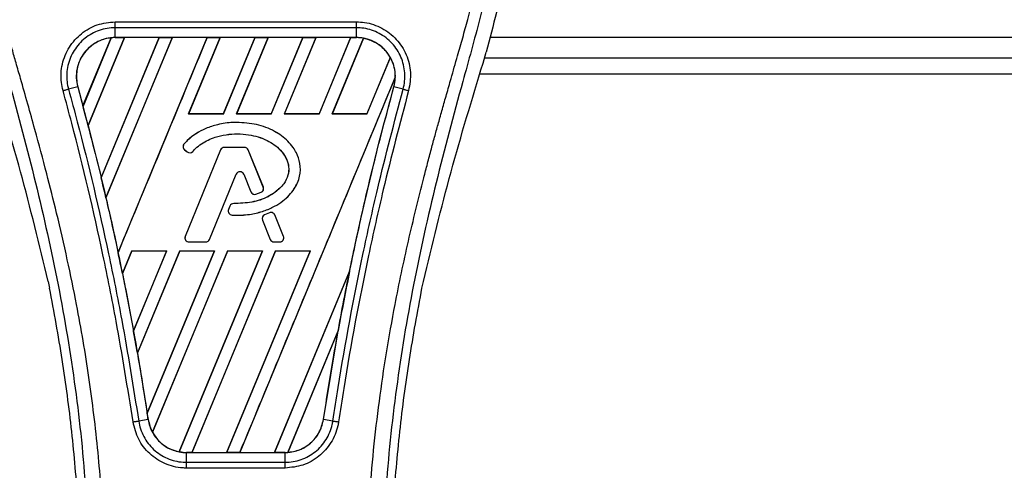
# Model space of a CAD drawing. Header units: millimetres. Extents: x 0 to 420, y 0 to 297.
# Tile 32 of 84: x 83.06 to 92.52, y 253.29 to 257.63. Entities that reach past the tile are written whole.
import ezdxf

# ---------------------------------------------------------------- set-up
doc = ezdxf.new("R2010")
doc.units = ezdxf.units.MM

msp = doc.modelspace()

# ---------------------------------------------------------------- linework, layer by layer
at = {"color": 7, "linetype": 'Continuous', "lineweight": 25}
for p, q in [((83.97517, 257.60478), (86.29409, 257.60478)), ((83.97517, 257.45348), (83.97517, 257.54834)), ((86.29408, 257.54834), (83.97517, 257.54834)), ((86.29408, 257.45348), (86.29408, 257.54834)), ((83.666, 256.79603), (83.937, 257.45086)), ((83.93828, 257.45147), (83.66608, 256.79432)), ((83.71495, 256.60939), (84.0645, 257.4533)), ((84.06534, 257.45282), (83.71546, 256.60881)), ((84.39784, 257.45282), (83.8409, 256.10751)), ((83.84095, 256.10587), (84.39907, 257.4533)), ((84.52453, 257.4533), (83.88651, 255.91297)), ((83.88699, 255.91237), (84.52537, 257.45282)), ((86.29408, 257.45348), (83.97517, 257.45348)), ((83.97517, 257.4533), (83.97517, 257.45348)), ((83.97517, 257.4533), (84.0645, 257.4533)), ((84.0032, 255.38698), (84.8591, 257.4533)), ((84.0645, 257.4533), (84.06534, 257.45282)), ((84.39784, 257.45282), (84.06534, 257.45282)), ((84.39907, 257.4533), (84.39784, 257.45282)), ((84.39907, 257.4533), (84.52453, 257.4533)), ((84.52537, 257.45282), (84.52453, 257.4533)), ((84.85787, 257.45282), (84.52537, 257.45282)), ((84.98456, 257.4533), (84.68039, 256.71895)), ((84.68146, 256.71966), (84.9854, 257.45282)), ((84.8591, 257.4533), (84.85787, 257.45282)), ((84.8591, 257.4533), (84.98456, 257.4533)), ((84.9854, 257.45282), (84.98456, 257.4533)), ((85.3179, 257.45282), (84.9854, 257.45282)), ((85.3179, 257.45282), (85.01448, 256.71966)), ((85.01495, 256.71895), (85.31913, 257.4533)), ((85.4446, 257.4533), (85.14042, 256.71895)), ((85.14149, 256.71966), (85.44543, 257.45282)), ((85.31913, 257.4533), (85.3179, 257.45282)), ((85.31913, 257.4533), (85.4446, 257.4533)), ((85.44543, 257.45282), (85.4446, 257.4533)), ((85.77793, 257.45282), (85.44543, 257.45282)), ((85.77793, 257.45282), (85.47451, 256.71966)), ((85.47499, 256.71895), (85.77916, 257.4533)), ((85.90463, 257.4533), (85.60045, 256.71895)), ((85.60152, 256.71966), (85.90546, 257.45282)), ((85.77916, 257.4533), (85.77793, 257.45282)), ((85.77916, 257.4533), (85.90463, 257.4533)), ((85.90546, 257.45282), (85.90463, 257.4533)), ((86.23797, 257.45282), (85.90546, 257.45282)), ((86.23797, 257.45282), (85.93454, 256.71966)), ((85.93502, 256.71895), (86.23919, 257.4533)), ((86.36207, 257.44705), (86.06048, 256.71895)), ((86.06155, 256.71966), (86.36284, 257.44643)), ((86.23919, 257.4533), (86.23797, 257.45282)), ((86.23919, 257.4533), (86.29408, 257.4533)), ((86.29408, 257.4533), (86.29408, 257.45348)), ((138.1454, 257.45306), (87.575, 257.45306)), ((87.51039, 257.20715), (87.54118, 257.31477)), ((86.61923, 257.26243), (86.39457, 256.71966)), ((86.39505, 256.71895), (86.61998, 257.26198)), ((87.52548, 257.25987), (138.1454, 257.25987)), ((87.48045, 257.10532), (138.1454, 257.10532)), ((86.66725, 257.0732), (85.1726, 253.46479)), ((83.61507, 256.9808), (83.52657, 256.95771)), ((83.61574, 256.98098), (83.61507, 256.9808)), ((83.61574, 256.98098), (83.666, 256.79603)), ((86.65352, 256.98098), (86.65419, 256.9808)), ((86.74269, 256.95771), (86.65419, 256.9808)), ((83.66608, 256.79432), (83.666, 256.79603)), ((84.68146, 256.71966), (84.68039, 256.71895)), ((85.01495, 256.71895), (84.68039, 256.71895)), ((85.01448, 256.71966), (84.68146, 256.71966)), ((85.01495, 256.71895), (85.01448, 256.71966)), ((85.14149, 256.71966), (85.14042, 256.71895)), ((85.47499, 256.71895), (85.14042, 256.71895)), ((85.47451, 256.71966), (85.14149, 256.71966)), ((85.14396, 256.63834), (85.14396, 256.63861)), ((85.47499, 256.71895), (85.47451, 256.71966)), ((85.60152, 256.71966), (85.60045, 256.71895)), ((85.93502, 256.71895), (85.60045, 256.71895)), ((85.93454, 256.71966), (85.60152, 256.71966)), ((85.93502, 256.71895), (85.93454, 256.71966)), ((86.06155, 256.71966), (86.06048, 256.71895)), ((86.39505, 256.71895), (86.06048, 256.71895)), ((86.39457, 256.71966), (86.06155, 256.71966)), ((86.39505, 256.71895), (86.39457, 256.71966)), ((83.71546, 256.60881), (83.71495, 256.60939)), ((83.71546, 256.60881), (83.8409, 256.10751)), ((84.63797, 256.43173), (84.63776, 256.43191)), ((84.64231, 256.37631), (84.64214, 256.3761)), ((84.64214, 256.3761), (84.66739, 256.35504)), ((84.64231, 256.37631), (84.66757, 256.35524)), ((84.98798, 256.37411), (84.64859, 255.54283)), ((84.98823, 256.374), (84.64884, 255.54273)), ((84.66757, 256.35524), (84.66739, 256.35504)), ((84.72176, 256.35958), (84.72197, 256.3594)), ((84.98823, 256.374), (84.98798, 256.37411)), ((85.0242, 256.39817), (85.0242, 256.39844)), ((85.21737, 256.39844), (85.0242, 256.39844)), ((85.21737, 256.39817), (85.0242, 256.39817)), ((85.21737, 256.39817), (85.21737, 256.39844)), ((85.25334, 256.374), (85.25359, 256.37411)), ((85.39906, 256.0171), (85.25334, 256.374)), ((85.39931, 256.0172), (85.25359, 256.37411)), ((83.84095, 256.10587), (83.8409, 256.10751)), ((84.882, 255.51336), (85.13756, 256.1393)), ((84.88225, 255.51326), (85.13781, 256.1392)), ((85.13756, 256.1393), (85.13781, 256.1392)), ((85.2105, 256.1393), (85.21025, 256.1392)), ((85.21025, 256.1392), (85.2791, 255.97054)), ((85.2105, 256.1393), (85.27935, 255.97065)), ((85.27935, 255.97065), (85.2791, 255.97054)), ((85.37788, 255.96649), (85.37799, 255.96624)), ((85.39906, 256.0171), (85.39931, 256.0172)), ((83.88699, 255.91237), (83.88651, 255.91297)), ((85.32664, 255.94817), (85.32672, 255.94791)), ((85.07842, 255.83458), (85.06461, 255.80159)), ((85.06486, 255.80149), (85.06461, 255.80159)), ((85.07867, 255.83448), (85.06486, 255.80149)), ((85.07867, 255.83448), (85.07842, 255.83458)), ((85.11448, 255.85833), (85.11448, 255.8586)), ((85.09845, 255.74771), (85.09843, 255.74744)), ((85.38988, 255.69994), (85.38963, 255.69984)), ((85.38963, 255.69984), (85.46581, 255.51326)), ((85.38988, 255.69994), (85.46606, 255.51336)), ((85.45698, 255.77058), (85.41041, 255.75057)), ((85.41051, 255.75032), (85.41041, 255.75057)), ((85.45709, 255.77033), (85.41051, 255.75032)), ((85.45709, 255.77033), (85.45698, 255.77058)), ((85.50839, 255.74932), (85.50864, 255.74942)), ((85.59273, 255.54273), (85.50839, 255.74932)), ((85.59298, 255.54283), (85.50864, 255.74942)), ((84.64884, 255.54273), (84.64859, 255.54283)), ((84.882, 255.51336), (84.88225, 255.51326)), ((85.46606, 255.51336), (85.46581, 255.51326)), ((85.59273, 255.54273), (85.59298, 255.54283)), ((84.13624, 255.40527), (84.04507, 255.18516)), ((84.04557, 255.18451), (84.13671, 255.40458)), ((84.13624, 255.40527), (84.47081, 255.40527)), ((84.13624, 255.40527), (84.13671, 255.40458)), ((84.13671, 255.40458), (84.46977, 255.40458)), ((84.15131, 254.63392), (84.47081, 255.40527)), ((84.46977, 255.40458), (84.15132, 254.63597)), ((84.59627, 255.40527), (84.189, 254.42201)), ((84.18954, 254.42123), (84.59674, 255.40458)), ((84.28331, 253.84199), (84.93084, 255.40527)), ((84.9298, 255.40458), (84.28339, 253.84457)), ((85.05631, 255.40527), (84.33335, 253.6599)), ((84.33418, 253.65938), (85.05677, 255.40458)), ((84.46977, 255.40458), (84.47081, 255.40527)), ((85.38984, 255.40458), (84.58913, 253.47236)), ((84.58995, 253.47168), (85.39087, 255.40527)), ((84.59627, 255.40527), (84.93084, 255.40527)), ((84.59627, 255.40527), (84.59674, 255.40458)), ((84.59674, 255.40458), (84.9298, 255.40458)), ((84.68481, 255.4892), (84.68481, 255.48893)), ((84.68481, 255.4892), (84.84603, 255.4892)), ((84.68481, 255.48893), (84.84603, 255.48893)), ((85.51634, 255.40527), (84.71256, 253.46479)), ((84.71388, 253.4653), (85.5168, 255.40458)), ((84.84603, 255.4892), (84.84603, 255.48893)), ((84.9298, 255.40458), (84.93084, 255.40527)), ((85.84987, 255.40458), (85.04624, 253.4653)), ((85.04713, 253.46479), (85.8509, 255.40527)), ((85.05631, 255.40527), (85.39087, 255.40527)), ((85.05631, 255.40527), (85.05677, 255.40458)), ((85.05677, 255.40458), (85.38984, 255.40458)), ((85.38984, 255.40458), (85.39087, 255.40527)), ((85.50202, 255.4892), (85.55676, 255.4892)), ((85.50202, 255.4892), (85.50202, 255.48893)), ((85.50202, 255.48893), (85.55676, 255.48893)), ((85.51634, 255.40527), (85.8509, 255.40527)), ((85.51634, 255.40527), (85.5168, 255.40458)), ((85.5168, 255.40458), (85.84987, 255.40458)), ((85.55676, 255.4892), (85.55676, 255.48893)), ((85.84987, 255.40458), (85.8509, 255.40527)), ((84.0032, 255.38698), (84.00318, 255.38875)), ((86.2285, 255.2081), (85.50627, 253.4653)), ((84.04557, 255.18451), (84.04507, 255.18516)), ((84.04557, 255.18451), (84.15132, 254.63597)), ((85.50716, 253.46479), (86.22847, 255.20617)), ((83.33176, 255.11048), (83.34535, 255.04591)), ((86.9239, 255.04591), (86.9375, 255.11048)), ((86.11878, 254.63847), (85.63298, 253.46563)), ((85.63433, 253.46624), (86.11743, 254.6332)), ((85.9766, 253.783), (86.11743, 254.6332)), ((84.18954, 254.42123), (84.189, 254.42201)), ((84.18954, 254.42123), (84.28339, 253.84457)), ((84.29197, 253.7829), (84.2012, 253.76801)), ((84.29219, 253.78293), (84.29197, 253.7829)), ((85.9766, 253.783), (85.97728, 253.7829)), ((86.06806, 253.76801), (85.97728, 253.7829)), ((84.66133, 253.46479), (84.66133, 253.46463)), ((84.71256, 253.46479), (84.66133, 253.46479)), ((84.66133, 253.37125), (84.66133, 253.46463)), ((84.66133, 253.46463), (85.60793, 253.46463)), ((84.71256, 253.46479), (84.71388, 253.4653)), ((84.71388, 253.4653), (85.04624, 253.4653)), ((85.04624, 253.4653), (85.04713, 253.46479)), ((85.1726, 253.46479), (85.04713, 253.46479)), ((85.1726, 253.46479), (85.17391, 253.4653)), ((85.17391, 253.4653), (85.50627, 253.4653)), ((85.50627, 253.4653), (85.50716, 253.46479)), ((85.60793, 253.46479), (85.50716, 253.46479)), ((85.60793, 253.46479), (85.60793, 253.46463)), ((85.60793, 253.37125), (85.60793, 253.46463)), ((85.60793, 253.31573), (84.66132, 253.31573)), ((84.66133, 253.37125), (85.60793, 253.37125))]:
    msp.add_line(p, q, dxfattribs=at)
for centre, radius, start, end in [((83.97517, 257.08007), 0.37323, 90, 95.672482), ((86.29408, 257.08007), 0.37323, 79.504419, 90), ((86.29408, 257.08007), 0.37323, 358.944799, 29.169256), ((57.52906, 249.78931), 27.05946, 14.59831, 15.003317), ((84.6672, 256.40614), 0.03912, 138.805903, 230.16689), ((84.6672, 256.40614), 0.03885, 138.805903, 230.16689), ((84.69245, 256.38508), 0.03912, 230.16689, 318.977091), ((84.69245, 256.38508), 0.03885, 230.16689, 318.977091), ((85.0242, 256.35932), 0.03912, 90, 157.790712), ((85.0242, 256.35932), 0.03885, 90, 157.790712), ((85.21737, 256.35932), 0.03912, 22.209291, 90), ((85.21737, 256.35932), 0.03885, 22.209291, 90), ((85.17403, 256.12441), 0.03939, 22.209261, 157.790711), ((85.17403, 256.12441), 0.03912, 22.209261, 157.790711), ((57.52906, 249.78931), 27.05946, 13.079561, 13.499245), ((85.31532, 255.98533), 0.03912, 202.209261, 286.934979), ((85.31532, 255.98533), 0.03885, 202.209261, 286.934979), ((85.36309, 256.00241), 0.03885, 292.378703, 22.209291), ((85.36309, 256.00241), 0.03912, 292.378703, 22.209291), ((85.1007, 255.78649), 0.03912, 157.290493, 266.671349), ((85.1007, 255.78649), 0.03885, 157.290493, 266.671349), ((85.11451, 255.81948), 0.03912, 90.034995, 157.290493), ((85.11451, 255.81948), 0.03885, 90.034995, 157.290493), ((85.42585, 255.71463), 0.03912, 113.245837, 202.209268), ((85.42585, 255.71463), 0.03885, 113.245837, 202.209268), ((85.47242, 255.73463), 0.03912, 22.209257, 113.245837), ((85.47242, 255.73463), 0.03885, 22.209257, 113.245837), ((84.68481, 255.52805), 0.03912, 157.790712, 270), ((84.68481, 255.52805), 0.03885, 157.790712, 270), ((84.84603, 255.52805), 0.03885, 270, 337.790711), ((84.84603, 255.52805), 0.03912, 270, 337.790711), ((85.50202, 255.52805), 0.03912, 202.209268, 270), ((85.50202, 255.52805), 0.03885, 202.209268, 270), ((85.55676, 255.52805), 0.03912, 270, 22.209257), ((85.55676, 255.52805), 0.03885, 270, 22.209257), ((57.52906, 249.78931), 27.05946, 11.50231, 11.938732), ((112.7402, 249.78931), 27.05946, 168.452296, 169.676611), ((57.52906, 249.78931), 27.05946, 9.857872, 10.313596), ((57.52906, 249.78931), 27.05946, 8.487123, 8.613574), ((84.66133, 253.83802), 0.37323, 188.487123, 208.505607), ((84.66133, 253.83802), 0.37323, 258.975145, 270), ((85.60793, 253.83802), 0.37323, 270, 273.848225)]:
    msp.add_arc(centre, radius, start, end, dxfattribs=at)
for centre, major_axis, start_param, end_param in [((84.25927, 256.96239), (0.56825, -0.23538), 2.4758381, 2.4783482), ((86.08814, 257.16538), (0.41193, -0.17063), 1.2366218, 1.2388756), ((86.45266, 257.01439), (0.31718, -0.13138), 1.3956244, 1.3981763), ((85.95728, 257.21958), (0.67367, -0.27904), 0.2126997, 0.2177966), ((104.25564, 253.30373), (16.97041, -7.02937), 3.4705541, 3.4706731), ((33.86258, 259.59228), (47.33656, -19.60745), 0.3367929, 0.3368383), ((137.54863, 239.51332), (49.62064, -20.55354), 3.2646071, 3.2647237), ((33.73172, 259.64649), (47.5983, -19.71586), 0.3187494, 0.3188063), ((84.50379, 253.90327), (0.3151, -0.13052), 4.5226294, 4.5255134), ((84.86831, 253.75228), (0.414, -0.17149), 4.3691473, 4.3715621), ((85.32708, 253.95435), (0.56174, -0.23268), 5.5949939, 5.5976427)]:
    msp.add_ellipse(centre, major_axis=major_axis, ratio=0.8660474, start_param=start_param, end_param=end_param, dxfattribs=at)
for points, knots in [([(83.16479, 260.90541), (83.0782, 260.80858), (82.9032, 260.61289), (82.68255, 260.25191), (82.51429, 259.82533), (82.43944, 259.40117), (82.42545, 259.02705), (82.44734, 258.60388), (82.5397, 258.02887), (82.66121, 257.56825), (82.72807, 257.31477)], [0, 0, 0, 0, 0.10205548, 0.20624341, 0.33103875, 0.46071931, 0.54297278, 0.62526856, 0.7937741, 1, 1, 1, 1]), ([(87.10448, 260.9054), (87.19107, 260.80857), (87.36606, 260.61288), (87.58671, 260.2519), (87.75497, 259.82533), (87.82982, 259.40117), (87.8438, 259.02705), (87.82191, 258.60388), (87.72955, 258.02887), (87.60805, 257.56825), (87.54118, 257.31477)], [0, 0, 0, 0, 0.102054, 0.2062404, 0.3310362, 0.4607173, 0.5429711, 0.6252671, 0.7937733, 1, 1, 1, 1]), ([(83.0594, 260.66636), (83.03631, 260.63271), (82.96639, 260.53079), (82.85116, 260.33602), (82.73107, 260.0745), (82.63886, 259.78895), (82.57528, 259.45562), (82.55355, 259.07638), (82.58111, 258.66044), (82.65659, 258.17855), (82.78483, 257.63534), (82.98861, 256.9099), (83.21628, 256.05967), (83.43564, 255.07762), (83.60079, 254.08571), (83.70616, 253.08593), (83.71818, 252.41687), (83.72419, 252.08244)], [0, 0, 0, 0, 0.0171315, 0.0518789, 0.0867888, 0.1216172, 0.1567305, 0.2033881, 0.2503481, 0.2972709, 0.3674165, 0.4376773, 0.5502447, 0.6628473, 0.7753466, 0.8877074, 1, 1, 1, 1]), ([(83.87815, 252.07731), (83.87518, 252.30403), (83.8691, 252.76738), (83.81488, 253.47169), (83.7296, 254.18233), (83.62408, 254.79958), (83.51571, 255.32519), (83.4195, 255.74478), (83.31432, 256.16164), (83.19827, 256.59249), (83.09841, 256.94703), (83.02475, 257.20374), (82.98754, 257.33443), (82.95256, 257.45767), (82.92224, 257.56506), (82.89243, 257.67258), (82.8659, 257.77311), (82.83856, 257.88015), (82.81341, 257.98306), (82.7904, 258.08179), (82.76955, 258.17635), (82.73492, 258.34386), (82.69435, 258.57779), (82.65973, 258.88668), (82.6503, 259.1882), (82.66907, 259.48849), (82.7213, 259.78201), (82.80569, 260.06621), (82.92004, 260.33216), (83.02036, 260.51222), (83.09004, 260.6249), (83.11509, 260.66341), (83.1272, 260.68203)], [0, 0, 0, 0, 0.0757702, 0.1548571, 0.2359051, 0.3148505, 0.3639911, 0.4151955, 0.4586591, 0.5076202, 0.5642678, 0.5817192, 0.5968623, 0.6096795, 0.624536, 0.6341631, 0.6469813, 0.6592987, 0.6711121, 0.6824202, 0.6932232, 0.7035232, 0.739704, 0.7727671, 0.8079075, 0.8413785, 0.8748477, 0.9102013, 0.9450667, 0.9801292, 0.9903909, 1, 1, 1, 1]), ([(86.39111, 252.07731), (86.39669, 252.3916), (86.40784, 253.0201), (86.50507, 253.95837), (86.63923, 254.78349), (86.79058, 255.49824), (86.90019, 255.94896), (86.977, 256.24379), (87.013, 256.37905), (87.04843, 256.50946), (87.08367, 256.63702), (87.12062, 256.76912), (87.16076, 256.91117), (87.20959, 257.08196), (87.26152, 257.26323), (87.31519, 257.45245), (87.36713, 257.63555), (87.42056, 257.83785), (87.47271, 258.05137), (87.53456, 258.33706), (87.59172, 258.68085), (87.62221, 259.08978), (87.60816, 259.40522), (87.57475, 259.63173), (87.54495, 259.77639), (87.50655, 259.92166), (87.46116, 260.0599), (87.40756, 260.19612), (87.34822, 260.32612), (87.28371, 260.45089), (87.21394, 260.5704), (87.16655, 260.64299), (87.14106, 260.68204)], [0, 0, 0, 0, 0.1050162, 0.2100001, 0.3148093, 0.3841756, 0.4540228, 0.4697491, 0.4859574, 0.5007826, 0.5148922, 0.5301685, 0.5466097, 0.5642069, 0.5895177, 0.6096146, 0.6299353, 0.6531323, 0.6795668, 0.7034488, 0.7509822, 0.7962784, 0.8412589, 0.8577085, 0.8747396, 0.8922462, 0.9101144, 0.9261934, 0.9450023, 0.962977, 0.9800887, 1, 1, 1, 1]), ([(87.20984, 260.66638), (87.23293, 260.63272), (87.30286, 260.5308), (87.4181, 260.33602), (87.53819, 260.0745), (87.63039, 259.78895), (87.69397, 259.45562), (87.7157, 259.07638), (87.68815, 258.66044), (87.61267, 258.17855), (87.48443, 257.63534), (87.28065, 256.9099), (87.05298, 256.05967), (86.83362, 255.07762), (86.66846, 254.08571), (86.56309, 253.08593), (86.55108, 252.41687), (86.54507, 252.08244)], [0, 0, 0, 0, 0.0171351, 0.0518824, 0.0867922, 0.1216204, 0.1567336, 0.2033911, 0.2503509, 0.2972735, 0.3674188, 0.4376794, 0.5502464, 0.6628485, 0.7753474, 0.8877078, 1, 1, 1, 1]), ([(83.47404, 256.94354), (83.4681, 256.96993), (83.44927, 257.05348), (83.45894, 257.20059), (83.52641, 257.36563), (83.64488, 257.49782), (83.80017, 257.58751), (83.91685, 257.59903), (83.97517, 257.60478)], [0, 0, 0, 0, 0.0848238, 0.2686633, 0.4522096, 0.6351901, 0.8176699, 1, 1, 1, 1]), ([(86.29409, 257.60478), (86.32025, 257.60358), (86.40468, 257.59969), (86.543, 257.55194), (86.68414, 257.44294), (86.78017, 257.2928), (86.82529, 257.11811), (86.80524, 257.00174), (86.79522, 256.94358)], [0, 0, 0, 0, 0.0821547, 0.26514, 0.4486711, 0.632499, 0.8163009, 1, 1, 1, 1]), ([(83.97517, 257.54834), (83.97517, 257.54834), (83.92335, 257.54834), (83.8188, 257.53061), (83.68005, 257.45379), (83.57398, 257.33509), (83.51286, 257.18768), (83.50558, 257.05643), (83.52016, 256.98102), (83.52657, 256.95771), (83.52657, 256.95771)], [0, 0, 0, 0, 0.0000054, 0.1821036, 0.3644363, 0.5473941, 0.7310397, 0.9150665, 0.9999946, 1, 1, 1, 1]), ([(86.74269, 256.95771), (86.74269, 256.95771), (86.75655, 257.00818), (86.76722, 257.11468), (86.7295, 257.27001), (86.64257, 257.40417), (86.51645, 257.50173), (86.39284, 257.54267), (86.31743, 257.54834), (86.29409, 257.54834), (86.29408, 257.54834)], [0, 0, 0, 0, 0.0000054, 0.1839433, 0.3678851, 0.5517436, 0.7351758, 0.9179546, 0.9999946, 1, 1, 1, 1]), ([(83.937, 257.45086), (83.93297, 257.4504), (83.8875, 257.44524), (83.80221, 257.41827), (83.71276, 257.35148), (83.64546, 257.26407), (83.60405, 257.16046), (83.59841, 257.05674), (83.61173, 256.99849), (83.61574, 256.98098)], [0, 0, 0, 0, 0.0188532, 0.212821, 0.4068166, 0.5283578, 0.7224596, 0.9165622, 1, 1, 1, 1]), ([(83.97517, 257.45348), (83.94637, 257.45155), (83.88903, 257.4477), (83.80762, 257.41724), (83.73514, 257.37052), (83.6753, 257.30813), (83.63115, 257.23384), (83.6054, 257.15148), (83.59778, 257.065), (83.60932, 257.0088), (83.61507, 256.9808)], [0, 0, 0, 0, 0.1256962, 0.2503257, 0.3752801, 0.5004409, 0.6251501, 0.7500378, 0.8754735, 1, 1, 1, 1]), ([(84.85787, 257.45282), (84.71552, 257.10886), (84.43077, 256.42083), (84.14573, 255.73281), (84.00318, 255.38875)], [0, 0, 0, 0, 0.499922, 1, 1, 1, 1]), ([(86.65419, 256.9808), (86.65997, 257.00898), (86.67117, 257.06358), (86.66432, 257.14732), (86.6476, 257.20429), (86.62324, 257.25914), (86.59144, 257.3112), (86.53217, 257.37197), (86.46011, 257.41799), (86.37924, 257.44788), (86.32229, 257.45162), (86.29408, 257.45348)], [0, 0, 0, 0, 0.1252996, 0.2427415, 0.3633756, 0.383202, 0.5053593, 0.6278262, 0.7514156, 0.8768992, 1, 1, 1, 1]), ([(86.61923, 257.26243), (86.61843, 257.26385), (86.60472, 257.28803), (86.56336, 257.34429), (86.47837, 257.41369), (86.40037, 257.43579), (86.36284, 257.44643)], [0, 0, 0, 0, 0.015125, 0.2568329, 0.6424132, 1, 1, 1, 1]), ([(83.33176, 255.11048), (83.24651, 255.4622), (83.07589, 256.16622), (82.8646, 256.85999), (82.75887, 257.20715)], [0, 0, 0, 0, 0.49959655, 1, 1, 1, 1]), ([(86.9375, 255.11048), (87.02274, 255.4622), (87.19337, 256.16622), (87.40466, 256.85999), (87.51039, 257.20715)], [0, 0, 0, 0, 0.49959655, 1, 1, 1, 1]), ([(85.17391, 253.4653), (85.4226, 254.06606), (85.92002, 255.26766), (86.41784, 256.46918), (86.66678, 257.06999)], [0, 0, 0, 0, 0.4999621, 1, 1, 1, 1]), ([(86.65352, 256.98098), (86.65701, 256.99533), (86.66415, 257.02459), (86.66589, 257.05466), (86.66678, 257.06999)], [0, 0, 0, 0, 0.4902101, 1, 1, 1, 1]), ([(84.14715, 253.75962), (84.09558, 254.08272), (84.00987, 254.61968), (83.8175, 255.57766), (83.64386, 256.31611), (83.50236, 256.83893), (83.47404, 256.94354)], [0, 0, 0, 0, 0.3014378, 0.5009532, 0.9001401, 1, 1, 1, 1]), ([(83.52657, 256.95771), (83.55496, 256.85293), (83.69688, 256.32923), (83.87083, 255.58943), (84.06362, 254.62968), (84.14951, 254.09172), (84.2012, 253.76801)], [0, 0, 0, 0, 0.099838, 0.4990257, 0.6985534, 1, 1, 1, 1]), ([(83.61507, 256.9808), (83.68525, 256.71728), (83.82556, 256.19049), (84.0074, 255.38319), (84.16595, 254.58101), (84.25097, 254.04256), (84.29197, 253.7829)], [0, 0, 0, 0, 0.2501192, 0.5000009, 0.7588831, 1, 1, 1, 1]), ([(85.97728, 253.7829), (86.0095, 253.98914), (86.07585, 254.41387), (86.19605, 255.0567), (86.33398, 255.70949), (86.48563, 256.35231), (86.59867, 256.77378), (86.65419, 256.9808)], [0, 0, 0, 0, 0.1914703, 0.3943123, 0.5997554, 0.8034134, 1, 1, 1, 1]), ([(86.06806, 253.76801), (86.08447, 253.87525), (86.16655, 254.41154), (86.30721, 255.15832), (86.51972, 256.11397), (86.65892, 256.64074), (86.74269, 256.95771)], [0, 0, 0, 0, 0.0997807, 0.4989834, 0.6985248, 1, 1, 1, 1]), ([(86.79522, 256.94358), (86.71167, 256.62712), (86.57283, 256.10125), (86.36073, 255.14734), (86.22038, 254.40196), (86.13848, 253.86668), (86.12211, 253.75965)], [0, 0, 0, 0, 0.30152184, 0.50104725, 0.90023015, 1, 1, 1, 1]), ([(86.2285, 255.2081), (86.24123, 255.26964), (86.30913, 255.59788), (86.44323, 256.19089), (86.5834, 256.71753), (86.65352, 256.98098)], [0, 0, 0, 0, 0.1034032, 0.5514873, 1, 1, 1, 1]), ([(86.74269, 256.95771), (86.74633, 256.95676), (86.75361, 256.95485), (86.76665, 256.95136), (86.78064, 256.94758), (86.79036, 256.94491), (86.79522, 256.94358)], [0, 0, 0, 0, 0.2499999, 0.4999999, 0.7499999, 1, 1, 1, 1]), ([(85.14396, 256.63861), (85.13159, 256.63841), (85.06955, 256.63745), (84.96809, 256.62236), (84.81593, 256.57273), (84.70596, 256.5055), (84.64785, 256.44279), (84.63776, 256.43191)], [0, 0, 0, 0, 0.0660982, 0.3316094, 0.5433398, 0.9207225, 1, 1, 1, 1]), ([(85.14396, 256.63834), (85.13159, 256.63814), (85.06955, 256.63718), (84.96811, 256.62208), (84.816, 256.57246), (84.7061, 256.50526), (84.64803, 256.4426), (84.63797, 256.43173)], [0, 0, 0, 0, 0.0661253, 0.3317462, 0.54347, 0.9208325, 1, 1, 1, 1]), ([(85.09843, 255.74744), (85.11079, 255.74688), (85.17275, 255.74408), (85.27665, 255.7519), (85.40179, 255.78291), (85.50364, 255.8269), (85.58505, 255.87882), (85.64841, 255.93661), (85.70876, 256.01312), (85.75644, 256.1167), (85.7581, 256.24035), (85.72628, 256.33323), (85.68376, 256.40353), (85.61898, 256.47957), (85.52818, 256.54513), (85.42354, 256.59208), (85.30311, 256.62924), (85.20812, 256.63483), (85.14396, 256.63861)], [0, 0, 0, 0, 0.021651, 0.1085822, 0.1811552, 0.2464173, 0.3019198, 0.3494146, 0.3957935, 0.4720432, 0.5441891, 0.6064225, 0.6414501, 0.6875664, 0.7804759, 0.8342843, 0.8880657, 1, 1, 1, 1]), ([(85.09845, 255.74771), (85.1108, 255.74715), (85.17277, 255.74435), (85.27665, 255.75217), (85.40175, 255.78318), (85.50355, 255.82716), (85.58492, 255.87906), (85.64824, 255.93682), (85.70854, 256.01328), (85.75618, 256.11678), (85.75782, 256.24034), (85.72602, 256.33314), (85.68352, 256.40339), (85.61878, 256.47939), (85.52803, 256.5449), (85.42344, 256.59183), (85.30306, 256.62898), (85.2081, 256.63456), (85.14396, 256.63834)], [0, 0, 0, 0, 0.0216619, 0.108637, 0.181216, 0.246481, 0.3019802, 0.3494719, 0.3958446, 0.4720735, 0.5441975, 0.6064107, 0.6414308, 0.6875449, 0.7804497, 0.8342603, 0.8880438, 1, 1, 1, 1]), ([(84.72176, 256.35958), (84.73018, 256.36867), (84.77177, 256.41361), (84.84528, 256.46077), (84.94646, 256.50104), (85.07606, 256.53115), (85.2181, 256.52997), (85.34969, 256.50127), (85.45684, 256.45963), (85.55519, 256.39046), (85.62121, 256.29637), (85.64785, 256.21118), (85.63951, 256.1257), (85.59553, 256.03827), (85.52329, 255.97278), (85.42229, 255.90708), (85.28595, 255.86395), (85.17285, 255.86024), (85.11448, 255.85833)], [0, 0, 0, 0, 0.0204778, 0.1012315, 0.14114165, 0.20052203, 0.32023693, 0.37207253, 0.42271712, 0.50980598, 0.56612009, 0.61013002, 0.65451907, 0.7046271, 0.7684678, 0.81321127, 0.90360048, 1, 1, 1, 1]), ([(84.72197, 256.3594), (84.73038, 256.36849), (84.77195, 256.41341), (84.84544, 256.46055), (84.94658, 256.50079), (85.07612, 256.53088), (85.2181, 256.52969), (85.34963, 256.50101), (85.45672, 256.45938), (85.55499, 256.39026), (85.62096, 256.29625), (85.64757, 256.21116), (85.63925, 256.12577), (85.59531, 256.03842), (85.52312, 255.973), (85.42219, 255.90734), (85.2859, 255.86421), (85.17284, 255.86051), (85.11448, 255.8586)], [0, 0, 0, 0, 0.02048996, 0.10125048, 0.14116394, 0.20055634, 0.32029537, 0.37213253, 0.42278108, 0.50986835, 0.56615956, 0.61014415, 0.65450811, 0.70459536, 0.76841991, 0.8131655, 0.90355907, 1, 1, 1, 1]), ([(85.32664, 255.94817), (85.33254, 255.95002), (85.34414, 255.95368), (85.36122, 255.95981), (85.37233, 255.96426), (85.37788, 255.96649)], [0, 0, 0, 0, 0.3407852, 0.6702324, 1, 1, 1, 1]), ([(85.32672, 255.94791), (85.33262, 255.94977), (85.34422, 255.95343), (85.36132, 255.95955), (85.37243, 255.96401), (85.37799, 255.96624)], [0, 0, 0, 0, 0.3406248, 0.6701521, 1, 1, 1, 1]), ([(83.88699, 255.91237), (83.9263, 255.73933), (83.9659, 255.56498), (84.00291, 255.39006), (84.00318, 255.38875)], [0, 0, 0, 0, 0.9924846, 1, 1, 1, 1]), ([(83.64306, 252.28484), (83.6367, 252.51528), (83.62398, 252.97668), (83.5623, 253.66826), (83.47245, 254.35913), (83.38774, 254.81684), (83.34535, 255.04591)], [0, 0, 0, 0, 0.2486567, 0.4978798, 0.7487052, 1, 1, 1, 1]), ([(86.6262, 252.28484), (86.63255, 252.51528), (86.64528, 252.97668), (86.70696, 253.66826), (86.79681, 254.35913), (86.88151, 254.81684), (86.9239, 255.04591)], [0, 0, 0, 0, 0.2486567, 0.4978798, 0.7487052, 1, 1, 1, 1]), ([(84.66132, 253.31573), (84.64864, 253.31602), (84.57779, 253.31766), (84.44951, 253.35011), (84.30163, 253.44747), (84.19001, 253.58848), (84.16144, 253.70257), (84.14715, 253.75962)], [0, 0, 0, 0, 0.0516553, 0.2885366, 0.525578, 0.7627924, 1, 1, 1, 1]), ([(84.2012, 253.76801), (84.2012, 253.76801), (84.2089, 253.71645), (84.24206, 253.61514), (84.33901, 253.48888), (84.47212, 253.40172), (84.58664, 253.37354), (84.64998, 253.37125), (84.66133, 253.37125), (84.66133, 253.37125)], [0, 0, 0, 0, 0.000007, 0.2373557, 0.474586, 0.7115755, 0.9483527, 0.999993, 1, 1, 1, 1]), ([(84.29197, 253.7829), (84.30306, 253.73973), (84.32524, 253.65343), (84.41294, 253.54978), (84.5284, 253.47839), (84.61702, 253.46922), (84.66133, 253.46463)], [0, 0, 0, 0, 0.2501533, 0.5000796, 0.75002625, 1, 1, 1, 1]), ([(85.60793, 253.46463), (85.65227, 253.46922), (85.74091, 253.4784), (85.85638, 253.54984), (85.94404, 253.65347), (85.9662, 253.73976), (85.97728, 253.7829)], [0, 0, 0, 0, 0.2501277, 0.5000437, 0.7500008, 1, 1, 1, 1]), ([(85.60793, 253.37125), (85.60793, 253.37125), (85.65991, 253.37125), (85.76473, 253.38902), (85.9037, 253.46605), (86.00963, 253.5847), (86.05463, 253.694), (86.06635, 253.75659), (86.06806, 253.76801), (86.06806, 253.76801)], [0, 0, 0, 0, 0.000007, 0.2366161, 0.473319, 0.710219, 0.9474036, 0.999993, 1, 1, 1, 1]), ([(86.12211, 253.75965), (86.11991, 253.74693), (86.10783, 253.67682), (86.05672, 253.55453), (85.93879, 253.42262), (85.78318, 253.33297), (85.66634, 253.32148), (85.60793, 253.31573)], [0, 0, 0, 0, 0.0525494, 0.2896487, 0.5265345, 0.7632925, 1, 1, 1, 1]), ([(85.63433, 253.46624), (85.64179, 253.46691), (85.69078, 253.47133), (85.76438, 253.49459), (85.85692, 253.55427), (85.93077, 253.63803), (85.96665, 253.72502), (85.97516, 253.77457), (85.9766, 253.783)], [0, 0, 0, 0, 0.0447354, 0.2940664, 0.450088, 0.6994802, 0.9488717, 1, 1, 1, 1]), ([(86.06806, 253.76801), (86.0718, 253.76741), (86.07927, 253.7662), (86.09269, 253.7641), (86.10709, 253.76189), (86.1171, 253.7604), (86.12211, 253.75965)], [0, 0, 0, 0, 0.25, 0.5, 0.75, 1, 1, 1, 1]), ([(84.33418, 253.65938), (84.35639, 253.62653), (84.40211, 253.5589), (84.49598, 253.49737), (84.56273, 253.47945), (84.58913, 253.47236)], [0, 0, 0, 0, 0.363513, 0.7482845, 1, 1, 1, 1])]:
    msp.add_open_spline(points, degree=3, knots=knots, dxfattribs=at)
for points in [[(83.97517, 257.54834), (83.97517, 257.55228), (83.97517, 257.56015), (83.97517, 257.57421), (83.97517, 257.58924), (83.97517, 257.5996), (83.97517, 257.60478)], [(86.29408, 257.54834), (86.29408, 257.55228), (86.29409, 257.56015), (86.29409, 257.57421), (86.29409, 257.58924), (86.29409, 257.5996), (86.29409, 257.60478)], [(83.47404, 256.94354), (83.4789, 256.94488), (83.48862, 256.94755), (83.50261, 256.95134), (83.51565, 256.95484), (83.52293, 256.95675), (83.52657, 256.95771)], [(84.14715, 253.75962), (84.15216, 253.76037), (84.16217, 253.76187), (84.17657, 253.76409), (84.18998, 253.76619), (84.19746, 253.76741), (84.2012, 253.76801)], [(84.66132, 253.31573), (84.66132, 253.32085), (84.66132, 253.33109), (84.66132, 253.34587), (84.66133, 253.35968), (84.66133, 253.36739), (84.66133, 253.37125)], [(85.60793, 253.31573), (85.60793, 253.32085), (85.60793, 253.33109), (85.60793, 253.34587), (85.60793, 253.35968), (85.60793, 253.36739), (85.60793, 253.37125)]]:
    msp.add_open_spline(points, degree=3, dxfattribs=at)

doc.saveas('drawing.dxf')
